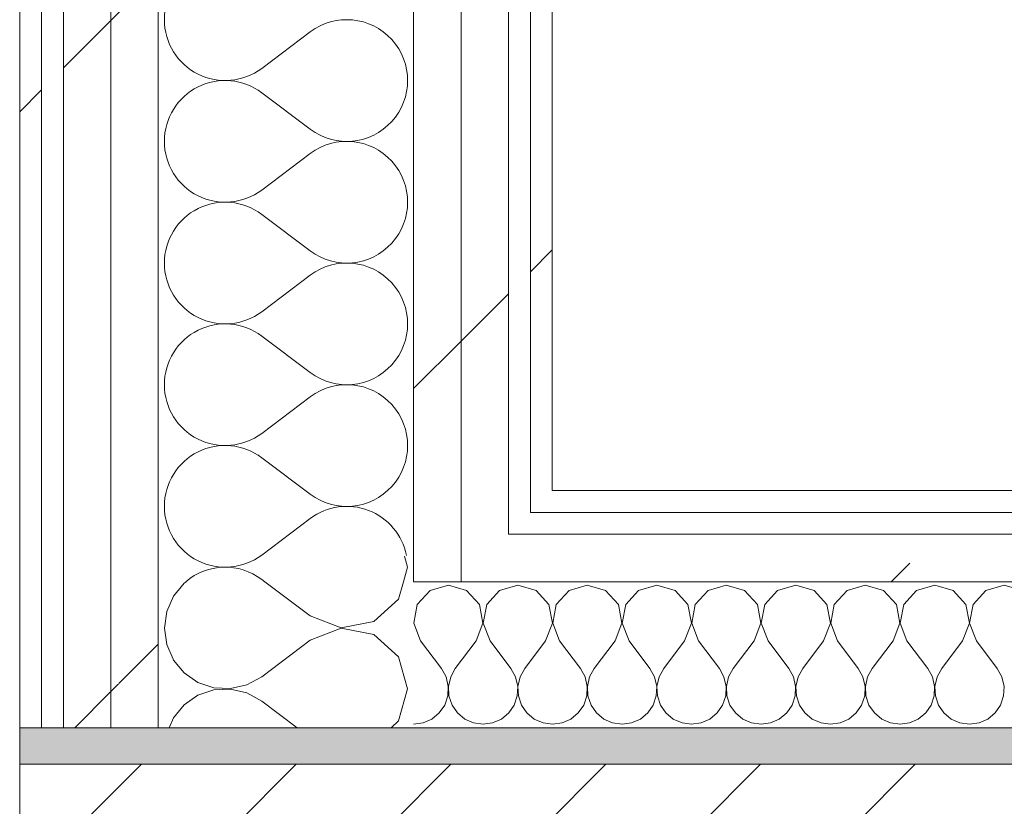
# Model space of a CAD drawing. Header units: millimetres. Extents: x -30280 to 19093, y -19247 to 4746.
# Tile 23 of 166: x -28051 to -27781, y -1216 to -1000. Entities that reach past the tile are written whole.
import ezdxf
from ezdxf.enums import TextEntityAlignment as Align

# ---------------------------------------------------------------- set-up
doc = ezdxf.new("R2010")
doc.units = ezdxf.units.MM
doc.header["$MEASUREMENT"] = 0
doc.linetypes.add('Wipeout_Contour', pattern=[1000, 0, -1000])
for name, color, linetype in [('12_FAÇ_Façana', 7, 'Continuous'), ('Nuevo_05_AUX_Treball', 7, 'Continuous'), ('Nuevo_08_E_Envans secs', 7, 'Continuous'), ('Nuevo_09_EI_Mobiliari cuines', 7, 'Continuous')]:
    doc.layers.add(name, color=color, linetype=linetype)
for name, color, linetype, lineweight, true_color in [('12_FAÇ_Façana_Pluma_Nº__176', 7, 'Continuous', 15, 0x93a0c6), ('Nuevo_05_AUX_Treball_Pluma_Nº__3', 7, 'Continuous', 5, 0xa4a4a4), ('Nuevo_08_E_Envans secs_Pluma_Nº__102', 7, 'Continuous', 5, 0xcccccc), ('Nuevo_08_E_Envans secs_Pluma_Nº__171', 171, 'Continuous', 13, 0xaaaaff), ('Nuevo_08_E_Envans secs_Pluma_Nº__177', 7, 'Continuous', 15, 0xf7e046)]:
    doc.layers.add(name, color=color, linetype=linetype, lineweight=lineweight, true_color=true_color)
for name, color, linetype, lineweight in [('12_FAÇ_Façana_Pluma_Nº__2', 8, 'Continuous', 5), ('12_FAÇ_Façana_Pluma_Nº__7', 7, 'Continuous', 5), ('Nuevo_08_E_Envans secs_Pluma_Nº__1', 7, 'Continuous', 5), ('Nuevo_09_EI_Mobiliari cuines_Pluma_Nº__1', 7, 'Continuous', 5), ('Nuevo_Sellos de Zona Archicad_Pluma_Nº__1', 7, 'Continuous', 5)]:
    doc.layers.add(name, color=color, linetype=linetype, lineweight=lineweight)
doc.styles.add('Estilo_Generado_1', font='txt')
pattern_1 = [(45, (0, 0), (-21.213203, 21.213203), [])]
pattern_2 = [(45, (0, 0), (-183.8478, 183.8478), [195, -65]), (45, (7e-14, 183.85), (-183.8478, 183.8478), [195, -65])]

# ---------------------------------------------------------------- blocks, each defined once
blk = doc.blocks.new('Planta 1_Office-descans_1_1', base_point=(-21810.76, 369.94))
at = {"layer": 'Nuevo_05_AUX_Treball', "linetype": 'Continuous', "lineweight": 0, "true_color": 0xfee7e7}
blk.add_hatch(color=7, dxfattribs=at).paths.add_polyline_path([(-27904.85, 1554.85), (-27904.85, -1128.98), (-25366.43, -1128.98), (-25366.43, -1193.98), (-25366.43, -1208.98), (-24166.43, -1208.98), (-24166.43, -1193.98), (-24166.43, -1128.98), (-20233.93, -1128.98), (-20233.93, -1193.98), (-20233.93, -1208.98), (-19033.93, -1208.98), (-19033.93, -1193.98), (-19033.93, -1128.98), (-18136.43, -1128.98), (-18136.43, -1193.98), (-16936.43, -1193.98), (-16936.43, -1128.98), (-16136.43, -1128.98), (-16136.43, 1554.85), (-16930.05, 1554.85), (-16930.05, 1630.85), (-26863.49, 1630.85), (-26863.49, 1554.85)])
at = {"layer": 'Nuevo_05_AUX_Treball_Pluma_Nº__3', "color": 253, "linetype": 'Continuous', "lineweight": 5, "true_color": 0xa4a4a4, "flags": 128}
blk.add_lwpolyline([(-27904.85, 1554.85), (-27904.85, -1128.98), (-25366.43, -1128.98), (-25366.43, -1193.98), (-25366.43, -1208.98), (-24166.43, -1208.98), (-24166.43, -1193.98), (-24166.43, -1128.98), (-20233.93, -1128.98), (-20233.93, -1193.98), (-20233.93, -1208.98), (-19033.93, -1208.98), (-19033.93, -1193.98), (-19033.93, -1128.98), (-18136.43, -1128.98), (-18136.43, -1193.98), (-16936.43, -1193.98), (-16936.43, -1128.98), (-16136.43, -1128.98), (-16136.43, 1554.85), (-16930.05, 1554.85), (-16930.05, 1630.85), (-26863.49, 1630.85), (-26863.49, 1554.85)], close=True, dxfattribs=at)
at = {"layer": 'Nuevo_Sellos de Zona Archicad_Pluma_Nº__1', "color": 7, "lineweight": 5, "style": 'Estilo_Generado_1'}
for tag, p in [('ROOM_NAME', (-21810.76, 311.79)), ('ROOM_NUMBER', (-21810.76, 87.39)), ('ROOM_AREA', (-21810.76, -139.98))]:
    blk.add_attdef(tag, text='', height=120, dxfattribs=at).set_placement(p, align=Align.TOP_LEFT)
blk = doc.blocks.new('Muro_4_1', base_point=(-28050.85, -1193.98))
at = {"layer": '12_FAÇ_Façana_Pluma_Nº__176', "linetype": 'Continuous', "lineweight": 0, "true_color": 0x495063}
for points in [[(-28050.85, -1203.98), (-28043.72, -1203.98), (-28050.85, -1193.98)], [(-25366.43, -1193.98), (-28050.85, -1193.98), (-28043.72, -1203.98), (-25366.43, -1203.98)]]:
    blk.add_hatch(color=251, dxfattribs=at).paths.add_polyline_path(points)
at = {"layer": '12_FAÇ_Façana_Pluma_Nº__2', "linetype": 'Continuous', "lineweight": 5}
h = blk.add_hatch(dxfattribs=at)
h.set_pattern_fill('Ceramic_0001', color=8, style=0, pattern_type=2)
h.set_pattern_definition(pattern_1)
h.paths.add_polyline_path([(-28050.85, -1203.98), (-28050.85, -1418.98), (-28030.85, -1418.98), (-28030.85, -1222.03), (-28043.72, -1203.98)])
h = blk.add_hatch(dxfattribs=at)
h.set_pattern_fill('Ceramic_0001', color=8, style=0, pattern_type=2)
h.set_pattern_definition(pattern_1)
h.paths.add_polyline_path([(-27890.45, -1418.98), (-25366.43, -1418.98), (-25366.43, -1203.98), (-28043.72, -1203.98)])
at = {"layer": '12_FAÇ_Façana_Pluma_Nº__7', "color": 7, "linetype": 'Continuous', "lineweight": 5}
for p, q in [((-28043.72, -1203.98), (-28050.85, -1203.98)), ((-25366.43, -1203.98), (-28043.72, -1203.98))]:
    blk.add_line(p, q, dxfattribs=at)
at = {"layer": '12_FAÇ_Façana_Pluma_Nº__7', "color": 7, "linetype": 'Continuous', "lineweight": 5, "flags": 128}
for points in [[(-28050.85, -1193.98), (-28050.85, -1203.98)], [(-25366.43, -1193.98), (-28050.85, -1193.98)], [(-28050.85, -1203.98), (-28050.85, -1418.98)]]:
    blk.add_lwpolyline(points, dxfattribs=at)
blk = doc.blocks.new('*X452')
at = {"layer": 'Nuevo_08_E_Envans secs_Pluma_Nº__102', "color": 254, "linetype": 'Continuous', "lineweight": 5, "true_color": 0xcccccc}
for p, q in [((-27933.33, -1154.93), (-27938.34, -1156.35)), ((-27928.33, -1156.35), (-27933.33, -1154.93)), ((-27914.29, -1154.93), (-27919.29, -1156.35)), ((-27909.28, -1156.35), (-27914.29, -1154.93)), ((-27895.24, -1154.93), (-27900.25, -1156.35)), ((-27890.23, -1156.35), (-27895.24, -1154.93)), ((-27876.19, -1154.93), (-27881.2, -1156.35)), ((-27871.18, -1156.35), (-27876.19, -1154.93)), ((-27857.14, -1154.93), (-27862.15, -1156.35)), ((-27852.14, -1156.35), (-27857.14, -1154.93)), ((-27838.1, -1154.93), (-27843.1, -1156.35)), ((-27833.09, -1156.35), (-27838.1, -1154.93)), ((-27819.05, -1154.93), (-27824.05, -1156.35)), ((-27814.04, -1156.35), (-27819.05, -1154.93)), ((-27800, -1154.93), (-27805.01, -1156.35)), ((-27794.99, -1156.35), (-27800, -1154.93)), ((-27780.95, -1154.93), (-27785.96, -1156.35)), ((-27775.95, -1156.35), (-27780.95, -1154.93)), ((-27938.34, -1156.35), (-27941.85, -1160.19)), ((-27924.81, -1160.19), (-27928.33, -1156.35)), ((-27919.29, -1156.35), (-27922.8, -1160.19)), ((-27905.77, -1160.19), (-27909.28, -1156.35)), ((-27900.25, -1156.35), (-27903.76, -1160.19)), ((-27886.72, -1160.19), (-27890.23, -1156.35)), ((-27881.2, -1156.35), (-27884.71, -1160.19)), ((-27867.67, -1160.19), (-27871.18, -1156.35)), ((-27862.15, -1156.35), (-27865.66, -1160.19)), ((-27848.62, -1160.19), (-27852.14, -1156.35)), ((-27843.1, -1156.35), (-27846.61, -1160.19)), ((-27829.58, -1160.19), (-27833.09, -1156.35)), ((-27824.05, -1156.35), (-27827.57, -1160.19)), ((-27810.53, -1160.19), (-27814.04, -1156.35)), ((-27805.01, -1156.35), (-27808.52, -1160.19)), ((-27791.48, -1160.19), (-27794.99, -1156.35)), ((-27785.96, -1156.35), (-27789.47, -1160.19)), ((-27941.85, -1160.19), (-27942.82, -1165.31)), ((-27923.85, -1165.31), (-27924.81, -1160.19)), ((-27922.8, -1160.19), (-27923.77, -1165.31)), ((-27904.8, -1165.31), (-27905.77, -1160.19)), ((-27903.76, -1160.19), (-27904.72, -1165.31)), ((-27885.75, -1165.31), (-27886.72, -1160.19)), ((-27884.71, -1160.19), (-27885.68, -1165.31)), ((-27866.71, -1165.31), (-27867.67, -1160.19)), ((-27865.66, -1160.19), (-27866.63, -1165.31)), ((-27847.66, -1165.31), (-27848.62, -1160.19)), ((-27846.61, -1160.19), (-27847.58, -1165.31)), ((-27828.61, -1165.31), (-27829.58, -1160.19)), ((-27827.57, -1160.19), (-27828.53, -1165.31)), ((-27809.56, -1165.31), (-27810.53, -1160.19)), ((-27808.52, -1160.19), (-27809.49, -1165.31)), ((-27790.51, -1165.31), (-27791.48, -1160.19)), ((-27789.47, -1160.19), (-27790.44, -1165.31)), ((-27942.82, -1165.31), (-27940.95, -1170.17)), ((-27925.71, -1170.17), (-27923.85, -1165.31)), ((-27923.77, -1165.31), (-27921.9, -1170.17)), ((-27906.67, -1170.17), (-27904.8, -1165.31)), ((-27904.72, -1165.31), (-27902.86, -1170.17)), ((-27887.62, -1170.17), (-27885.75, -1165.31)), ((-27885.68, -1165.31), (-27883.81, -1170.17)), ((-27868.57, -1170.17), (-27866.71, -1165.31)), ((-27866.63, -1165.31), (-27864.76, -1170.17)), ((-27849.52, -1170.17), (-27847.66, -1165.31)), ((-27847.58, -1165.31), (-27845.71, -1170.17)), ((-27830.48, -1170.17), (-27828.61, -1165.31)), ((-27828.53, -1165.31), (-27826.67, -1170.17)), ((-27811.43, -1170.17), (-27809.56, -1165.31)), ((-27809.49, -1165.31), (-27807.62, -1170.17)), ((-27792.38, -1170.17), (-27790.51, -1165.31)), ((-27790.44, -1165.31), (-27788.57, -1170.17)), ((-27940.95, -1170.17), (-27935.24, -1177.79)), ((-27925.71, -1170.17), (-27931.43, -1177.79)), ((-27921.9, -1170.17), (-27916.19, -1177.79)), ((-27906.67, -1170.17), (-27912.38, -1177.79)), ((-27902.86, -1170.17), (-27897.14, -1177.79)), ((-27887.62, -1170.17), (-27893.33, -1177.79)), ((-27883.81, -1170.17), (-27878.1, -1177.79)), ((-27868.57, -1170.17), (-27874.29, -1177.79)), ((-27864.76, -1170.17), (-27859.05, -1177.79)), ((-27849.52, -1170.17), (-27855.24, -1177.79)), ((-27845.71, -1170.17), (-27840, -1177.79)), ((-27830.48, -1170.17), (-27836.19, -1177.79)), ((-27826.67, -1170.17), (-27820.95, -1177.79)), ((-27811.43, -1170.17), (-27817.14, -1177.79)), ((-27807.62, -1170.17), (-27801.9, -1177.79)), ((-27792.38, -1170.17), (-27798.1, -1177.79)), ((-27788.57, -1170.17), (-27782.86, -1177.79)), ((-27933.97, -1180.08), (-27935.24, -1177.79)), ((-27931.43, -1177.79), (-27932.7, -1180.08)), ((-27914.92, -1180.08), (-27916.19, -1177.79)), ((-27912.38, -1177.79), (-27913.65, -1180.08)), ((-27895.87, -1180.08), (-27897.14, -1177.79)), ((-27893.33, -1177.79), (-27894.6, -1180.08)), ((-27876.82, -1180.08), (-27878.1, -1177.79)), ((-27874.29, -1177.79), (-27875.56, -1180.08)), ((-27857.78, -1180.08), (-27859.05, -1177.79)), ((-27855.24, -1177.79), (-27856.51, -1180.08)), ((-27838.73, -1180.08), (-27840, -1177.79)), ((-27836.19, -1177.79), (-27837.46, -1180.08)), ((-27819.68, -1180.08), (-27820.95, -1177.79)), ((-27817.14, -1177.79), (-27818.41, -1180.08)), ((-27800.63, -1180.08), (-27801.9, -1177.79)), ((-27798.1, -1177.79), (-27799.37, -1180.08)), ((-27781.59, -1180.08), (-27782.86, -1177.79)), ((-27933.37, -1182.64), (-27933.97, -1180.08)), ((-27932.7, -1180.08), (-27933.29, -1182.64)), ((-27914.32, -1182.64), (-27914.92, -1180.08)), ((-27913.65, -1180.08), (-27914.25, -1182.64)), ((-27895.28, -1182.64), (-27895.87, -1180.08)), ((-27894.6, -1180.08), (-27895.2, -1182.64)), ((-27876.23, -1182.64), (-27876.82, -1180.08)), ((-27875.56, -1180.08), (-27876.15, -1182.64)), ((-27857.18, -1182.64), (-27857.78, -1180.08)), ((-27856.51, -1180.08), (-27857.1, -1182.64)), ((-27838.13, -1182.64), (-27838.73, -1180.08)), ((-27837.46, -1180.08), (-27838.06, -1182.64)), ((-27819.09, -1182.64), (-27819.68, -1180.08)), ((-27818.41, -1180.08), (-27819.01, -1182.64)), ((-27800.04, -1182.64), (-27800.63, -1180.08)), ((-27799.37, -1180.08), (-27799.96, -1182.64)), ((-27780.99, -1182.64), (-27781.59, -1180.08)), ((-27933.5, -1185.27), (-27933.37, -1182.64)), ((-27933.29, -1182.64), (-27933.17, -1185.27)), ((-27914.45, -1185.27), (-27914.32, -1182.64)), ((-27914.25, -1182.64), (-27914.12, -1185.27)), ((-27895.4, -1185.27), (-27895.28, -1182.64)), ((-27895.2, -1182.64), (-27895.07, -1185.27)), ((-27876.36, -1185.27), (-27876.23, -1182.64)), ((-27876.15, -1182.64), (-27876.02, -1185.27)), ((-27857.31, -1185.27), (-27857.18, -1182.64)), ((-27857.1, -1182.64), (-27856.98, -1185.27)), ((-27838.26, -1185.27), (-27838.13, -1182.64)), ((-27838.06, -1182.64), (-27837.93, -1185.27)), ((-27819.21, -1185.27), (-27819.09, -1182.64)), ((-27819.01, -1182.64), (-27818.88, -1185.27)), ((-27800.17, -1185.27), (-27800.04, -1182.64)), ((-27799.96, -1182.64), (-27799.83, -1185.27)), ((-27781.12, -1185.27), (-27780.99, -1182.64)), ((-27934.34, -1187.76), (-27933.5, -1185.27)), ((-27933.17, -1185.27), (-27932.33, -1187.76)), ((-27915.29, -1187.76), (-27914.45, -1185.27)), ((-27914.12, -1185.27), (-27913.28, -1187.76)), ((-27896.24, -1187.76), (-27895.4, -1185.27)), ((-27895.07, -1185.27), (-27894.23, -1187.76)), ((-27877.2, -1187.76), (-27876.36, -1185.27)), ((-27876.02, -1185.27), (-27875.19, -1187.76)), ((-27858.15, -1187.76), (-27857.31, -1185.27)), ((-27856.98, -1185.27), (-27856.14, -1187.76)), ((-27839.1, -1187.76), (-27838.26, -1185.27)), ((-27837.93, -1185.27), (-27837.09, -1187.76)), ((-27820.05, -1187.76), (-27819.21, -1185.27)), ((-27818.88, -1185.27), (-27818.04, -1187.76)), ((-27801.01, -1187.76), (-27800.17, -1185.27)), ((-27799.83, -1185.27), (-27798.99, -1187.76)), ((-27781.96, -1187.76), (-27781.12, -1185.27)), ((-27937.85, -1191.6), (-27935.83, -1189.92)), ((-27935.83, -1189.92), (-27934.34, -1187.76)), ((-27932.33, -1187.76), (-27930.84, -1189.92)), ((-27930.84, -1189.92), (-27928.82, -1191.6)), ((-27918.8, -1191.6), (-27916.78, -1189.92)), ((-27916.78, -1189.92), (-27915.29, -1187.76)), ((-27913.28, -1187.76), (-27911.79, -1189.92)), ((-27911.79, -1189.92), (-27909.77, -1191.6)), ((-27899.75, -1191.6), (-27897.73, -1189.92)), ((-27897.73, -1189.92), (-27896.24, -1187.76)), ((-27894.23, -1187.76), (-27892.74, -1189.92)), ((-27892.74, -1189.92), (-27890.72, -1191.6)), ((-27880.71, -1191.6), (-27878.68, -1189.92)), ((-27878.68, -1189.92), (-27877.2, -1187.76)), ((-27875.19, -1187.76), (-27873.7, -1189.92)), ((-27873.7, -1189.92), (-27871.67, -1191.6)), ((-27861.66, -1191.6), (-27859.64, -1189.92)), ((-27859.64, -1189.92), (-27858.15, -1187.76)), ((-27856.14, -1187.76), (-27854.65, -1189.92)), ((-27854.65, -1189.92), (-27852.63, -1191.6)), ((-27842.61, -1191.6), (-27840.59, -1189.92)), ((-27840.59, -1189.92), (-27839.1, -1187.76)), ((-27837.09, -1187.76), (-27835.6, -1189.92)), ((-27835.6, -1189.92), (-27833.58, -1191.6)), ((-27823.56, -1191.6), (-27821.54, -1189.92)), ((-27821.54, -1189.92), (-27820.05, -1187.76)), ((-27818.04, -1187.76), (-27816.55, -1189.92)), ((-27816.55, -1189.92), (-27814.53, -1191.6)), ((-27804.52, -1191.6), (-27802.49, -1189.92)), ((-27802.49, -1189.92), (-27801.01, -1187.76)), ((-27798.99, -1187.76), (-27797.51, -1189.92)), ((-27797.51, -1189.92), (-27795.48, -1191.6)), ((-27785.47, -1191.6), (-27783.45, -1189.92)), ((-27783.45, -1189.92), (-27781.96, -1187.76)), ((-27942.85, -1193.02), (-27940.25, -1192.66)), ((-27940.25, -1192.66), (-27937.85, -1191.6)), ((-27928.82, -1191.6), (-27926.41, -1192.66)), ((-27926.41, -1192.66), (-27923.81, -1193.02)), ((-27923.81, -1193.02), (-27921.21, -1192.66)), ((-27921.21, -1192.66), (-27918.8, -1191.6)), ((-27909.77, -1191.6), (-27907.36, -1192.66)), ((-27907.36, -1192.66), (-27904.76, -1193.02)), ((-27904.76, -1193.02), (-27902.16, -1192.66)), ((-27902.16, -1192.66), (-27899.75, -1191.6)), ((-27890.72, -1191.6), (-27888.32, -1192.66)), ((-27888.32, -1192.66), (-27885.71, -1193.02)), ((-27885.71, -1193.02), (-27883.11, -1192.66)), ((-27883.11, -1192.66), (-27880.71, -1191.6)), ((-27871.67, -1191.6), (-27869.27, -1192.66)), ((-27869.27, -1192.66), (-27866.67, -1193.02)), ((-27866.67, -1193.02), (-27864.06, -1192.66)), ((-27864.06, -1192.66), (-27861.66, -1191.6)), ((-27852.63, -1191.6), (-27850.22, -1192.66)), ((-27850.22, -1192.66), (-27847.62, -1193.02)), ((-27847.62, -1193.02), (-27845.02, -1192.66)), ((-27845.02, -1192.66), (-27842.61, -1191.6)), ((-27833.58, -1191.6), (-27831.17, -1192.66)), ((-27831.17, -1192.66), (-27828.57, -1193.02)), ((-27828.57, -1193.02), (-27825.97, -1192.66)), ((-27825.97, -1192.66), (-27823.56, -1191.6)), ((-27814.53, -1191.6), (-27812.13, -1192.66)), ((-27812.13, -1192.66), (-27809.52, -1193.02)), ((-27809.52, -1193.02), (-27806.92, -1192.66)), ((-27806.92, -1192.66), (-27804.52, -1191.6)), ((-27795.48, -1191.6), (-27793.08, -1192.66)), ((-27793.08, -1192.66), (-27790.48, -1193.02)), ((-27790.48, -1193.02), (-27787.87, -1192.66)), ((-27787.87, -1192.66), (-27785.47, -1191.6))]:
    blk.add_line(p, q, dxfattribs=at)
blk = doc.blocks.new('Muro_116_1', base_point=(-27904.85, -1128.98))
at = {"layer": 'Nuevo_08_E_Envans secs_Pluma_Nº__1', "color": 7, "linetype": 'Continuous', "lineweight": 5, "flags": 128}
blk.add_lwpolyline([(-27942.85, -1193.98), (-25366.43, -1193.98)], dxfattribs=at)
at = {"color": 254, "linetype": 'Wipeout_Contour', "lineweight": 0, "ltscale": 83794.609214}
blk.add_wipeout([(-27910.85, -1131.65), (-27904.85, -1128.98), (-27910.85, -1128.98)], dxfattribs=at).dxf.layer = 'Nuevo_08_E_Envans secs'
at = {"color": 254, "linetype": 'Wipeout_Contour', "lineweight": 0, "ltscale": 106665.583995}
blk.add_wipeout([(-27916.85, -1153.98), (-25366.43, -1153.98), (-25366.43, -1140.98), (-27916.85, -1140.98)], dxfattribs=at).dxf.layer = 'Nuevo_08_E_Envans secs'
at = {"layer": 'Nuevo_08_E_Envans secs_Pluma_Nº__171', "linetype": 'Continuous', "lineweight": 13, "true_color": 0xaaaaff}
h = blk.add_hatch(dxfattribs=at)
h.set_pattern_fill('Panellat_HPL_0001', color=161, style=0, pattern_type=2)
h.set_pattern_definition(pattern_2)
h.paths.add_polyline_path([(-27910.85, -1131.65), (-27904.85, -1128.98), (-27910.85, -1128.98)])
at = {"layer": 'Nuevo_08_E_Envans secs_Pluma_Nº__177', "linetype": 'Continuous', "lineweight": 15, "true_color": 0xf7e046}
h = blk.add_hatch(dxfattribs=at)
h.set_pattern_fill('Panellat_HPL_0001', color=53, style=0, pattern_type=2)
h.set_pattern_definition(pattern_2)
h.paths.add_polyline_path([(-27916.85, -1153.98), (-25366.43, -1153.98), (-25366.43, -1140.98), (-27916.85, -1140.98)])
at = {"color": 254, "linetype": 'Wipeout_Contour', "lineweight": 0, "ltscale": 106638.945313}
blk.add_wipeout([(-27904.85, -1134.98), (-25366.43, -1134.98), (-25366.43, -1128.98), (-27904.85, -1128.98)], dxfattribs=at).dxf.layer = 'Nuevo_08_E_Envans secs'
at = {"color": 254, "linetype": 'Wipeout_Contour', "lineweight": 0, "ltscale": 111787.664173}
blk.add_wipeout([(-27929.85, -1153.98), (-27916.85, -1153.98), (-27916.85, -1140.98), (-27929.85, -1140.98)], dxfattribs=at).dxf.layer = 'Nuevo_08_E_Envans secs'
at = {"layer": 'Nuevo_08_E_Envans secs_Pluma_Nº__171', "linetype": 'Continuous', "lineweight": 13, "true_color": 0xaaaaff}
h = blk.add_hatch(dxfattribs=at)
h.set_pattern_fill('Panellat_HPL_0001', color=161, style=0, pattern_type=2)
h.set_pattern_definition(pattern_2)
h.paths.add_polyline_path([(-27904.85, -1134.98), (-25366.43, -1134.98), (-25366.43, -1128.98), (-27904.85, -1128.98)])
at = {"layer": 'Nuevo_08_E_Envans secs_Pluma_Nº__177', "linetype": 'Continuous', "lineweight": 15, "true_color": 0xf7e046}
h = blk.add_hatch(dxfattribs=at)
h.set_pattern_fill('Panellat_HPL_0001', color=53, style=0, pattern_type=2)
h.set_pattern_definition(pattern_2)
h.paths.add_polyline_path([(-27929.85, -1153.98), (-27916.85, -1153.98), (-27916.85, -1140.98), (-27929.85, -1140.98)])
at = {"layer": 'Nuevo_08_E_Envans secs_Pluma_Nº__1', "color": 7, "linetype": 'Continuous', "lineweight": 5}
for p, q in [((-27916.85, -1140.98), (-27916.85, -1134.98)), ((-27929.85, -1153.98), (-27929.85, -1140.98)), ((-25366.43, -1140.98), (-27916.85, -1140.98)), ((-27942.85, -1153.98), (-27929.85, -1153.98)), ((-25366.43, -1153.98), (-27929.85, -1153.98))]:
    blk.add_line(p, q, dxfattribs=at)
at = {"layer": 'Nuevo_08_E_Envans secs', "color": 7, "lineweight": 20}
blk.add_blockref('*X452', (0, 0), dxfattribs=at)
at = {"color": 254, "linetype": 'Wipeout_Contour', "lineweight": 0, "ltscale": 111723.310356}
blk.add_wipeout([(-27904.85, -1128.98), (-27910.85, -1131.65), (-27910.85, -1134.98), (-27904.85, -1134.98)], dxfattribs=at).dxf.layer = 'Nuevo_08_E_Envans secs'
at = {"layer": 'Nuevo_08_E_Envans secs_Pluma_Nº__171', "linetype": 'Continuous', "lineweight": 13, "true_color": 0xaaaaff}
h = blk.add_hatch(dxfattribs=at)
h.set_pattern_fill('Panellat_HPL_0001', color=161, style=0, pattern_type=2)
h.set_pattern_definition(pattern_2)
h.paths.add_polyline_path([(-27904.85, -1128.98), (-27910.85, -1131.65), (-27910.85, -1134.98), (-27904.85, -1134.98)])
at = {"layer": 'Nuevo_08_E_Envans secs_Pluma_Nº__1', "color": 7, "linetype": 'Continuous', "lineweight": 5}
for p, q in [((-27910.85, -1128.98), (-27910.85, -1131.65)), ((-27910.85, -1134.98), (-27910.85, -1131.65)), ((-25366.43, -1134.98), (-27910.85, -1134.98))]:
    blk.add_line(p, q, dxfattribs=at)
at = {"layer": 'Nuevo_08_E_Envans secs_Pluma_Nº__1', "color": 7, "linetype": 'Continuous', "lineweight": 5, "flags": 128}
blk.add_lwpolyline([(-25366.43, -1128.98), (-27904.85, -1128.98)], dxfattribs=at)
blk = doc.blocks.new('*X455')
at = {"layer": 'Nuevo_08_E_Envans secs_Pluma_Nº__102', "color": 254, "linetype": 'Continuous', "lineweight": 5, "true_color": 0xcccccc}
for p, q in [((-27944.51, -1150), (-27945.36, -1147.01)), ((-27945.64, -1153.98), (-27944.51, -1150))]:
    blk.add_line(p, q, dxfattribs=at)
blk = doc.blocks.new('*X456')
at = {"layer": 'Nuevo_08_E_Envans secs_Pluma_Nº__102', "color": 254, "linetype": 'Continuous', "lineweight": 5, "true_color": 0xcccccc}
for p, q in [((-27947, -1158.76), (-27945.64, -1153.98)), ((-27971.18, -1163.33), (-27975.22, -1160.31)), ((-27953.73, -1164.91), (-27947, -1158.76)), ((-27971.18, -1163.33), (-27962.68, -1166.6)), ((-27962.68, -1166.6), (-27953.73, -1164.91)), ((-27962.68, -1166.73), (-27971.18, -1170)), ((-27953.73, -1168.43), (-27962.68, -1166.73)), ((-27947, -1174.57), (-27953.73, -1168.43)), ((-27971.18, -1170), (-27984.51, -1180)), ((-28008.77, -1175.24), (-28008.69, -1175.43)), ((-28008.69, -1175.43), (-28005.76, -1178.97)), ((-27944.51, -1183.33), (-27947, -1174.57)), ((-28005.76, -1178.97), (-28001.97, -1181.57)), ((-28001.97, -1181.57), (-27997.61, -1183.04)), ((-27993.02, -1183.27), (-27988.54, -1182.23)), ((-27988.54, -1182.23), (-27984.51, -1180)), ((-27997.61, -1183.62), (-28001.97, -1185.09)), ((-27997.61, -1183.04), (-27993.02, -1183.27)), ((-27993.02, -1183.4), (-27997.61, -1183.62)), ((-27988.54, -1184.44), (-27993.02, -1183.4)), ((-27984.51, -1186.67), (-27988.54, -1184.44)), ((-27947, -1192.1), (-27944.51, -1183.33)), ((-28001.97, -1185.09), (-28005.76, -1187.7)), ((-27974.77, -1193.98), (-27984.51, -1186.67)), ((-28005.76, -1187.7), (-28008.69, -1191.24)), ((-28008.69, -1191.24), (-28009.9, -1193.98)), ((-27949.06, -1193.98), (-27947, -1192.1))]:
    blk.add_line(p, q, dxfattribs=at)
blk = doc.blocks.new('*X457')
at = {"layer": 'Nuevo_08_E_Envans secs_Pluma_Nº__102', "color": 254, "linetype": 'Continuous', "lineweight": 5, "true_color": 0xcccccc}
for p, q in [((-28005.76, -1154.36), (-28008.69, -1157.9)), ((-28005.19, -1153.98), (-28005.76, -1154.36)), ((-27975.22, -1160.31), (-27983.66, -1153.98)), ((-28008.69, -1157.9), (-28010.55, -1162.11)), ((-28010.55, -1162.11), (-28011.18, -1166.67)), ((-28011.18, -1166.67), (-28010.55, -1171.22)), ((-28010.55, -1171.22), (-28008.77, -1175.24))]:
    blk.add_line(p, q, dxfattribs=at)
blk = doc.blocks.new('*X458')
at = {"layer": 'Nuevo_08_E_Envans secs_Pluma_Nº__102', "color": 254, "linetype": 'Continuous', "lineweight": 5, "true_color": 0xcccccc}
for p, q in [((-27971.18, -1003.33), (-27984.51, -1013.33)), ((-27971.18, -1030), (-27984.51, -1020)), ((-27971.18, -1036.67), (-27984.51, -1046.67)), ((-27971.18, -1063.33), (-27984.51, -1053.33)), ((-27971.18, -1070), (-27984.51, -1080)), ((-27971.18, -1096.67), (-27984.51, -1086.67)), ((-27971.18, -1103.33), (-27984.51, -1113.33)), ((-27971.18, -1130), (-27984.51, -1120)), ((-27971.18, -1136.67), (-27984.51, -1146.67)), ((-27983.66, -1153.98), (-27984.51, -1153.33))]:
    blk.add_line(p, q, dxfattribs=at)
for centre, start, end in [((-27994.51, -1000), 53.1301, 180), ((-27994.51, -1000), 180, 306.8699), ((-27961.18, -1016.67), 233.1301, 126.8699), ((-27994.51, -1033.33), 53.1301, 180), ((-27994.51, -1033.33), 180, 306.8699), ((-27961.18, -1050), 233.1301, 126.8699), ((-27994.51, -1066.67), 53.1301, 180), ((-27994.51, -1066.67), 180, 306.8699), ((-27961.18, -1083.33), 233.1301, 126.8699), ((-27994.51, -1100), 53.1301, 180), ((-27994.51, -1100), 180, 306.8699), ((-27961.18, -1116.67), 233.1301, 126.8699), ((-27994.51, -1133.33), 53.1301, 180), ((-27994.51, -1133.33), 180, 306.8699), ((-27961.18, -1150), 11.1543, 126.8699), ((-27994.51, -1166.67), 53.1301, 130.4078)]:
    blk.add_arc(centre, 16.67, start, end, dxfattribs=at)
blk = doc.blocks.new('Muro_117_1', base_point=(-27904.85, 1700.85))
at = {"layer": 'Nuevo_08_E_Envans secs_Pluma_Nº__1', "color": 7, "linetype": 'Continuous', "lineweight": 5}
blk.add_line((-27910.85, -1134.98), (-27910.85, -1131.65), dxfattribs=at)
at = {"layer": 'Nuevo_08_E_Envans secs', "color": 7, "lineweight": 20}
for name in ['*X458', '*X455', '*X457', '*X456']:
    blk.add_blockref(name, (0, 0), dxfattribs=at)
at = {"color": 254, "linetype": 'Wipeout_Contour', "lineweight": 0, "ltscale": 111763.605754}
blk.add_wipeout([(-27910.85, 1554.85), (-27910.85, -1128.98), (-27904.85, -1128.98), (-27904.85, 1554.85)], dxfattribs=at).dxf.layer = 'Nuevo_08_E_Envans secs'
at = {"color": 254, "linetype": 'Wipeout_Contour', "lineweight": 0, "ltscale": 83821.699525}
blk.add_wipeout([(-27916.85, -1134.32), (-27918.33, -1134.98), (-27916.85, -1134.98)], dxfattribs=at).dxf.layer = 'Nuevo_08_E_Envans secs'
at = {"color": 254, "linetype": 'Wipeout_Contour', "lineweight": 0, "ltscale": 112177.930849}
blk.add_wipeout([(-28025.85, -1193.98), (-28012.85, -1193.98), (-28012.85, -1177.06), (-28025.85, -1182.85)], dxfattribs=at).dxf.layer = 'Nuevo_08_E_Envans secs'
at = {"color": 254, "linetype": 'Wipeout_Contour', "lineweight": 0, "ltscale": 84217.160009}
blk.add_wipeout([(-28044.85, -1191.3), (-28050.85, -1193.98), (-28044.85, -1193.98)], dxfattribs=at).dxf.layer = 'Nuevo_08_E_Envans secs'
at = {"layer": 'Nuevo_08_E_Envans secs_Pluma_Nº__171', "linetype": 'Continuous', "lineweight": 13, "true_color": 0xaaaaff}
h = blk.add_hatch(dxfattribs=at)
h.set_pattern_fill('Panellat_HPL_0001', color=161, style=0, pattern_type=2)
h.set_pattern_definition(pattern_2)
h.paths.add_polyline_path([(-27910.85, 1554.85), (-27910.85, -1128.98), (-27904.85, -1128.98), (-27904.85, 1554.85)])
h = blk.add_hatch(dxfattribs=at)
h.set_pattern_fill('Panellat_HPL_0001', color=161, style=0, pattern_type=2)
h.set_pattern_definition(pattern_2)
h.paths.add_polyline_path([(-28044.85, -1191.3), (-28050.85, -1193.98), (-28044.85, -1193.98)])
at = {"layer": 'Nuevo_08_E_Envans secs_Pluma_Nº__177', "linetype": 'Continuous', "lineweight": 15, "true_color": 0xf7e046}
h = blk.add_hatch(dxfattribs=at)
h.set_pattern_fill('Panellat_HPL_0001', color=53, style=0, pattern_type=2)
h.set_pattern_definition(pattern_2)
h.paths.add_polyline_path([(-27916.85, -1134.32), (-27918.33, -1134.98), (-27916.85, -1134.98)])
h = blk.add_hatch(dxfattribs=at)
h.set_pattern_fill('Panellat_HPL_0001', color=53, style=0, pattern_type=2)
h.set_pattern_definition(pattern_2)
h.paths.add_polyline_path([(-28025.85, -1193.98), (-28012.85, -1193.98), (-28012.85, -1177.06), (-28025.85, -1182.85)])
at = {"layer": 'Nuevo_08_E_Envans secs_Pluma_Nº__1', "color": 7, "linetype": 'Continuous', "lineweight": 5}
for q in [(-27910.85, 1560.85), (-27910.85, -1131.65)]:
    blk.add_line((-27910.85, -1128.98), q, dxfattribs=at)
at = {"layer": 'Nuevo_08_E_Envans secs_Pluma_Nº__1', "color": 7, "linetype": 'Continuous', "lineweight": 5, "flags": 128}
for points in [[(-27904.85, -1128.98), (-27904.85, 1554.85)], [(-28012.85, -1193.98), (-27942.85, -1193.98)]]:
    blk.add_lwpolyline(points, dxfattribs=at)
at = {"color": 254, "linetype": 'Wipeout_Contour', "lineweight": 0, "ltscale": 112344.405734}
blk.add_wipeout([(-28050.85, 1694.85), (-28050.85, -1193.98), (-28044.85, -1191.3), (-28044.85, 1694.85)], dxfattribs=at).dxf.layer = 'Nuevo_08_E_Envans secs'
at = {"color": 254, "linetype": 'Wipeout_Contour', "lineweight": 0, "ltscale": 139728.103282}
blk.add_wipeout([(-27929.85, -1140.98), (-27916.85, -1140.98), (-27916.85, -1134.98), (-27918.33, -1134.98), (-27929.85, -1140.11)], dxfattribs=at).dxf.layer = 'Nuevo_08_E_Envans secs'
at = {"color": 254, "linetype": 'Wipeout_Contour', "lineweight": 0, "ltscale": 112230.379843}
blk.add_wipeout([(-28038.85, -1193.98), (-28025.85, -1193.98), (-28025.85, -1182.85), (-28038.85, -1188.63)], dxfattribs=at).dxf.layer = 'Nuevo_08_E_Envans secs'
at = {"layer": 'Nuevo_08_E_Envans secs_Pluma_Nº__171', "linetype": 'Continuous', "lineweight": 13, "true_color": 0xaaaaff}
h = blk.add_hatch(dxfattribs=at)
h.set_pattern_fill('Panellat_HPL_0001', color=161, style=0, pattern_type=2)
h.set_pattern_definition(pattern_2)
h.paths.add_polyline_path([(-28050.85, 1694.85), (-28050.85, -1193.98), (-28044.85, -1191.3), (-28044.85, 1694.85)])
at = {"layer": 'Nuevo_08_E_Envans secs_Pluma_Nº__177', "linetype": 'Continuous', "lineweight": 15, "true_color": 0xf7e046}
h = blk.add_hatch(dxfattribs=at)
h.set_pattern_fill('Panellat_HPL_0001', color=53, style=0, pattern_type=2)
h.set_pattern_definition(pattern_2)
h.paths.add_polyline_path([(-27929.85, -1140.98), (-27916.85, -1140.98), (-27916.85, -1134.98), (-27918.33, -1134.98), (-27929.85, -1140.11)])
h = blk.add_hatch(dxfattribs=at)
h.set_pattern_fill('Panellat_HPL_0001', color=53, style=0, pattern_type=2)
h.set_pattern_definition(pattern_2)
h.paths.add_polyline_path([(-28038.85, -1193.98), (-28025.85, -1193.98), (-28025.85, -1182.85), (-28038.85, -1188.63)])
at = {"layer": 'Nuevo_08_E_Envans secs_Pluma_Nº__1', "color": 7, "linetype": 'Continuous', "lineweight": 5}
for p, q in [((-28044.85, -1191.3), (-28044.85, 1694.85)), ((-28044.85, -1193.98), (-28044.85, -1191.3))]:
    blk.add_line(p, q, dxfattribs=at)
at = {"layer": 'Nuevo_08_E_Envans secs_Pluma_Nº__1', "color": 7, "linetype": 'Continuous', "lineweight": 5, "flags": 128}
for points in [[(-28050.85, 1700.85), (-28050.85, -1193.98)], [(-28050.85, -1193.98), (-28044.85, -1193.98)], [(-28044.85, -1193.98), (-28038.85, -1193.98)], [(-28038.85, -1193.98), (-28025.85, -1193.98)], [(-28025.85, -1193.98), (-28012.85, -1193.98)]]:
    blk.add_lwpolyline(points, dxfattribs=at)
at = {"color": 254, "linetype": 'Wipeout_Contour', "lineweight": 0, "ltscale": 112225.659983}
blk.add_wipeout([(-28025.85, 1662.85), (-28025.85, -1182.85), (-28012.85, -1177.06), (-28012.85, 1662.85)], dxfattribs=at).dxf.layer = 'Nuevo_08_E_Envans secs'
at = {"color": 254, "linetype": 'Wipeout_Contour', "lineweight": 0, "ltscale": 83861.867948}
blk.add_wipeout([(-27929.85, -1140.11), (-27931.8, -1140.98), (-27929.85, -1140.98)], dxfattribs=at).dxf.layer = 'Nuevo_08_E_Envans secs'
at = {"layer": 'Nuevo_08_E_Envans secs_Pluma_Nº__177', "linetype": 'Continuous', "lineweight": 15, "true_color": 0xf7e046}
h = blk.add_hatch(dxfattribs=at)
h.set_pattern_fill('Panellat_HPL_0001', color=53, style=0, pattern_type=2)
h.set_pattern_definition(pattern_2)
h.paths.add_polyline_path([(-28025.85, 1662.85), (-28025.85, -1182.85), (-28012.85, -1177.06), (-28012.85, 1662.85)])
h = blk.add_hatch(dxfattribs=at)
h.set_pattern_fill('Panellat_HPL_0001', color=53, style=0, pattern_type=2)
h.set_pattern_definition(pattern_2)
h.paths.add_polyline_path([(-27929.85, -1140.11), (-27931.8, -1140.98), (-27929.85, -1140.98)])
at = {"layer": 'Nuevo_08_E_Envans secs_Pluma_Nº__1', "color": 7, "linetype": 'Continuous', "lineweight": 5}
for p, q in [((-28012.85, -1177.06), (-28012.85, 1662.85)), ((-28012.85, -1193.98), (-28012.85, -1177.06))]:
    blk.add_line(p, q, dxfattribs=at)
at = {"color": 254, "linetype": 'Wipeout_Contour', "lineweight": 0, "ltscale": 112279.624925}
blk.add_wipeout([(-28038.85, 1675.85), (-28038.85, -1188.63), (-28025.85, -1182.85), (-28025.85, 1675.85)], dxfattribs=at).dxf.layer = 'Nuevo_08_E_Envans secs'
at = {"color": 254, "linetype": 'Wipeout_Contour', "lineweight": 0, "ltscale": 139795.261912}
blk.add_wipeout([(-27942.85, -1153.98), (-27929.85, -1153.98), (-27929.85, -1140.98), (-27931.8, -1140.98), (-27942.85, -1145.89)], dxfattribs=at).dxf.layer = 'Nuevo_08_E_Envans secs'
at = {"layer": 'Nuevo_08_E_Envans secs_Pluma_Nº__177', "linetype": 'Continuous', "lineweight": 15, "true_color": 0xf7e046}
h = blk.add_hatch(dxfattribs=at)
h.set_pattern_fill('Panellat_HPL_0001', color=53, style=0, pattern_type=2)
h.set_pattern_definition(pattern_2)
h.paths.add_polyline_path([(-28038.85, 1675.85), (-28038.85, -1188.63), (-28025.85, -1182.85), (-28025.85, 1675.85)])
h = blk.add_hatch(dxfattribs=at)
h.set_pattern_fill('Panellat_HPL_0001', color=53, style=0, pattern_type=2)
h.set_pattern_definition(pattern_2)
h.paths.add_polyline_path([(-27942.85, -1153.98), (-27929.85, -1153.98), (-27929.85, -1140.98), (-27931.8, -1140.98), (-27942.85, -1145.89)])
at = {"layer": 'Nuevo_08_E_Envans secs_Pluma_Nº__1', "color": 7, "linetype": 'Continuous', "lineweight": 5}
for p, q in [((-28038.85, -1188.63), (-28038.85, 1688.85)), ((-28025.85, -1182.85), (-28025.85, 1675.85)), ((-27942.85, -1153.98), (-27929.85, -1153.98)), ((-28025.85, -1193.98), (-28025.85, -1182.85)), ((-28038.85, -1193.98), (-28038.85, -1188.63))]:
    blk.add_line(p, q, dxfattribs=at)
at = {"color": 254, "linetype": 'Wipeout_Contour', "lineweight": 0, "ltscale": 111827.540082}
blk.add_wipeout([(-27929.85, 1566.85), (-27929.85, -1140.11), (-27916.85, -1134.32), (-27916.85, 1566.85)], dxfattribs=at).dxf.layer = 'Nuevo_08_E_Envans secs'
at = {"layer": 'Nuevo_08_E_Envans secs_Pluma_Nº__177', "linetype": 'Continuous', "lineweight": 15, "true_color": 0xf7e046}
h = blk.add_hatch(dxfattribs=at)
h.set_pattern_fill('Panellat_HPL_0001', color=53, style=0, pattern_type=2)
h.set_pattern_definition(pattern_2)
h.paths.add_polyline_path([(-27929.85, 1566.85), (-27929.85, -1140.11), (-27916.85, -1134.32), (-27916.85, 1566.85)])
at = {"layer": 'Nuevo_08_E_Envans secs_Pluma_Nº__1', "color": 7, "linetype": 'Continuous', "lineweight": 5}
for p, q in [((-27916.85, -1134.32), (-27916.85, 1566.85)), ((-27916.85, -1134.98), (-27916.85, -1134.32)), ((-27916.85, -1140.98), (-27916.85, -1134.98))]:
    blk.add_line(p, q, dxfattribs=at)
at = {"color": 254, "linetype": 'Wipeout_Contour', "lineweight": 0, "ltscale": 111881.411746}
blk.add_wipeout([(-27942.85, 1579.85), (-27942.85, -1145.89), (-27929.85, -1140.11), (-27929.85, 1579.85)], dxfattribs=at).dxf.layer = 'Nuevo_08_E_Envans secs'
at = {"layer": 'Nuevo_08_E_Envans secs_Pluma_Nº__177', "linetype": 'Continuous', "lineweight": 15, "true_color": 0xf7e046}
h = blk.add_hatch(dxfattribs=at)
h.set_pattern_fill('Panellat_HPL_0001', color=53, style=0, pattern_type=2)
h.set_pattern_definition(pattern_2)
h.paths.add_polyline_path([(-27942.85, 1579.85), (-27942.85, -1145.89), (-27929.85, -1140.11), (-27929.85, 1579.85)])
at = {"layer": 'Nuevo_08_E_Envans secs_Pluma_Nº__1', "color": 7, "linetype": 'Continuous', "lineweight": 5}
for p, q in [((-27942.85, -1145.89), (-27942.85, 1592.85)), ((-27929.85, -1140.11), (-27929.85, 1579.85)), ((-27929.85, -1140.98), (-27929.85, -1140.11)), ((-27929.85, -1153.98), (-27929.85, -1140.98)), ((-27942.85, -1153.98), (-27942.85, -1145.89))]:
    blk.add_line(p, q, dxfattribs=at)
blk = doc.blocks.new('Módulo Base Doble Puerta 24')
at = {"layer": 'Nuevo_09_EI_Mobiliari cuines_Pluma_Nº__1', "color": 7, "linetype": 'Continuous', "lineweight": 5}
for p, q in [((0, 600), (1000, 600)), ((0, 580), (1000, 580))]:
    blk.add_line(p, q, dxfattribs=at)
blk = doc.blocks.new('Armario Mural 27_3')
at = {"color": 254, "linetype": 'Wipeout_Contour', "lineweight": 0, "ltscale": 1538.070028}
blk.add_wipeout([(0, -398), (500, -398), (500, 0), (0, 0)], dxfattribs=at).dxf.layer = 'Nuevo_09_EI_Mobiliari cuines'
at = {"layer": 'Nuevo_09_EI_Mobiliari cuines_Pluma_Nº__1', "color": 7, "linetype": 'Continuous', "lineweight": 5, "flags": 128}
blk.add_lwpolyline([(0, -398), (500, -398), (500, 0), (0, 0)], close=True, dxfattribs=at)

msp = doc.modelspace()

# ---------------------------------------------------------------- linework, layer by layer
at = {"layer": 'Nuevo_05_AUX_Treball', "color": 7, "linetype": 'Continuous', "lineweight": 0, "true_color": 0xfee7e7, "flags": 128}
msp.add_lwpolyline([(-27904.85, 1554.85), (-27904.85, -1128.98), (-25366.43, -1128.98), (-25366.43, -1193.98), (-25366.43, -1208.98), (-24166.43, -1208.98), (-24166.43, -1193.98), (-24166.43, -1128.98), (-20233.93, -1128.98), (-20233.93, -1193.98), (-20233.93, -1208.98), (-19033.93, -1208.98), (-19033.93, -1193.98), (-19033.93, -1128.98), (-18136.43, -1128.98), (-18136.43, -1193.98), (-16936.43, -1193.98), (-16936.43, -1128.98), (-16136.43, -1128.98), (-16136.43, 1554.85), (-16930.05, 1554.85), (-16930.05, 1630.85), (-26863.49, 1630.85), (-26863.49, 1554.85)], close=True, dxfattribs=at)

# ---------------------------------------------------------------- block references
at = {"layer": '12_FAÇ_Façana', "color": 7, "lineweight": 20}
msp.add_blockref('Muro_4_1', (-28050.85, -1193.98), dxfattribs=at)
at = {"layer": 'Nuevo_05_AUX_Treball', "color": 7, "linetype": 'Continuous', "lineweight": 5}
msp.add_blockref('Planta 1_Office-descans_1_1', (-21810.76, 369.94), dxfattribs=at)

# ---------------------------------------------------------------- next in the draw order: block references
at = {"layer": 'Nuevo_08_E_Envans secs', "color": 7, "lineweight": 20}
msp.add_blockref('Muro_116_1', (-27904.85, -1128.98), dxfattribs=at)

# ---------------------------------------------------------------- next in the draw order: block references
msp.add_blockref('Muro_117_1', (-27904.85, 1700.85), dxfattribs=at)

# ---------------------------------------------------------------- next in the draw order: block references
at = {"layer": 'Nuevo_09_EI_Mobiliari cuines_Pluma_Nº__1', "color": 7, "linetype": 'Continuous', "lineweight": 5, "xscale": -1, "zscale": 1000, "rotation": 89.99999999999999}
msp.add_blockref('Módulo Base Doble Puerta 24', (-27304.85, -128.98), dxfattribs=at)

# ---------------------------------------------------------------- next in the draw order: block references
at = {"layer": 'Nuevo_09_EI_Mobiliari cuines_Pluma_Nº__1', "color": 7, "linetype": 'Continuous', "lineweight": 5, "zscale": 1000, "rotation": 89.99999999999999}
msp.add_blockref('Armario Mural 27_3', (-27904.85, -1128.98), dxfattribs=at)

doc.saveas('drawing.dxf')
